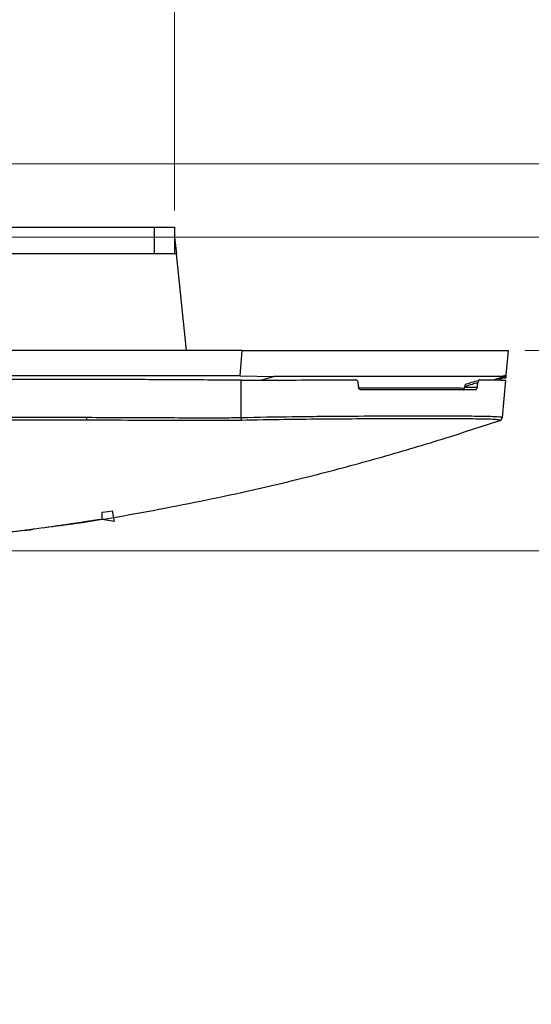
# Model space of a CAD drawing. Header units: millimetres. Extents: x 25 to 1935, y 715 to 2336.
# Tile 51 of 252: x 340 to 355, y 1149 to 1178. Entities that reach past the tile are written whole.
import ezdxf

# ---------------------------------------------------------------- set-up
doc = ezdxf.new("R2010")
doc.units = ezdxf.units.MM
doc.header["$LTSCALE"] = 2
doc.layers.get('0').update_dxf_attribs({"color": 2})
doc.styles.add('FS2312', font='simsun.ttf', dxfattribs={"width": 0.8})
doc.dimstyles.new('STANDARD$0', dxfattribs={"dimtxt": 3.5, "dimasz": 3, "dimexe": 1.5, "dimexo": 0.5, "dimgap": 1.5, "dimtad": 1, "dimdec": 1, "dimlfac": 5, "dimdsep": 46, "dimtxsty": 'FS2312', "dimblk1": 'OPEN', "dimblk2": 'OPEN', "dimsah": 1, "dimcen": 0, "dimclrd": 4, "dimclre": 4, "dimclrt": 4, "dimadec": 0, "dimazin": 0, "dimtfac": 1, "dimtdec": 1, "dimtmove": 1, "dimatfit": 0, "dimldrblk": 'OPEN', "dimfxl": 1, "dimtolj": 1, "dimtzin": 0, "dimlwd": 18, "dimlwe": 18, "dimarcsym": 1})

# ---------------------------------------------------------------- blocks, each defined once
blk = doc.blocks.new('_OPEN')
at = {"color": 0}
for p, q in [((-0.966, 0.259), (0, 0)), ((0, 0), (-1, 0)), ((0, 0), (-0.966, -0.259))]:
    blk.add_line(p, q, dxfattribs=at)
blk = doc.blocks.new('*D36')
at = {"color": 4, "lineweight": 18, "transparency": 16777216}
for p, q in [((331.792, 1173.952), (379.543, 1173.952)), ((378.043, 1170.952), (378.043, 1165.352)), ((310.743, 1162.352), (379.543, 1162.352))]:
    blk.add_line(p, q, dxfattribs=at)
at = {"layer": 'Defpoints', "color": 0, "transparency": 16777216}
for p in [(331.292, 1173.952), (310.243, 1162.352), (378.043, 1162.352)]:
    blk.add_point(p, dxfattribs=at)
at = {"color": 4, "lineweight": 18, "transparency": 16777216, "xscale": 3, "yscale": 3, "zscale": 3}
for p, rotation in [((378.043, 1173.952), 90), ((378.043, 1162.352), 270)]:
    blk.add_blockref('_OPEN', p, dxfattribs=dict(at, rotation=rotation))
at = {"color": 4, "transparency": 16777216, "insert": (374.793, 1168.152), "char_height": 3.5, "attachment_point": 5, "rotation": 90, "style": 'FS2312'}
blk.add_mtext('\\A1;58', dxfattribs=at)
blk = doc.blocks.new('*D41')
at = {"color": 4, "lineweight": 18, "transparency": 16777216}
for p, q in [((174.691, 1172.552), (174.691, 1196.538)), ((344.691, 1172.552), (344.691, 1196.538)), ((177.691, 1195.038), (341.691, 1195.038))]:
    blk.add_line(p, q, dxfattribs=at)
at = {"layer": 'Defpoints', "color": 0, "transparency": 16777216}
for p in [(344.691, 1195.038), (174.691, 1172.052), (344.691, 1172.052)]:
    blk.add_point(p, dxfattribs=at)
at = {"color": 4, "lineweight": 18, "transparency": 16777216, "xscale": 3, "yscale": 3, "zscale": 3, "rotation": 180}
blk.add_blockref('_OPEN', (174.691, 1195.038), dxfattribs=at)
at = {"color": 4, "lineweight": 18, "transparency": 16777216, "xscale": 3, "yscale": 3, "zscale": 3}
blk.add_blockref('_OPEN', (344.691, 1195.038), dxfattribs=at)
at = {"color": 4, "transparency": 16777216, "insert": (259.691, 1198.288), "char_height": 3.5, "attachment_point": 5, "style": 'FS2312'}
blk.add_mtext('\\A1;850', dxfattribs=at)
blk = doc.blocks.new('*D42')
at = {"color": 4, "lineweight": 18, "transparency": 16777216}
for p, q in [((361.379, 1171.352), (361.379, 1174.352)), ((355.191, 1168.352), (362.879, 1168.352)), ((361.379, 1168.352), (361.379, 1162.352)), ((361.379, 1168.352), (361.379, 1162.352)), ((310.39, 1162.352), (362.879, 1162.352)), ((361.379, 1149.028), (361.379, 1162.352)), ((361.379, 1159.352), (361.379, 1156.352))]:
    blk.add_line(p, q, dxfattribs=at)
at = {"layer": 'Defpoints', "color": 0, "transparency": 16777216}
for p in [(354.691, 1168.352), (309.89, 1162.352), (361.379, 1162.352)]:
    blk.add_point(p, dxfattribs=at)
at = {"color": 4, "lineweight": 18, "transparency": 16777216, "xscale": 3, "yscale": 3, "zscale": 3}
for p, rotation in [((361.379, 1168.352), 270), ((361.379, 1162.352), 90)]:
    blk.add_blockref('_OPEN', p, dxfattribs=dict(at, rotation=rotation))
at = {"color": 4, "transparency": 16777216, "insert": (358.129, 1152.302), "char_height": 3.5, "attachment_point": 5, "rotation": 90, "style": 'FS2312'}
blk.add_mtext('\\A1;30', dxfattribs=at)
blk = doc.blocks.new('*D43')
at = {"color": 4, "lineweight": 18, "transparency": 16777216}
for p, q in [((370.428, 1174.752), (370.428, 1177.752)), ((311.571, 1171.752), (371.928, 1171.752)), ((370.428, 1171.752), (370.428, 1162.352)), ((370.428, 1171.752), (370.428, 1162.352)), ((310.39, 1162.352), (371.928, 1162.352)), ((370.428, 1148.764), (370.428, 1162.352)), ((370.428, 1159.352), (370.428, 1156.352))]:
    blk.add_line(p, q, dxfattribs=at)
at = {"layer": 'Defpoints', "color": 0, "transparency": 16777216}
for p in [(311.071, 1171.752), (309.89, 1162.352), (370.428, 1162.352)]:
    blk.add_point(p, dxfattribs=at)
at = {"color": 4, "lineweight": 18, "transparency": 16777216, "xscale": 3, "yscale": 3, "zscale": 3}
for p, rotation in [((370.428, 1171.752), 270), ((370.428, 1162.352), 90)]:
    blk.add_blockref('_OPEN', p, dxfattribs=dict(at, rotation=rotation))
at = {"color": 4, "transparency": 16777216, "insert": (367.178, 1152.069), "char_height": 3.5, "attachment_point": 5, "rotation": 90, "style": 'FS2312'}
blk.add_mtext('\\A1;47', dxfattribs=at)

msp = doc.modelspace()

# ---------------------------------------------------------------- linework, layer by layer
at = {"color": 2, "linetype": 'Continuous', "lineweight": 30}
for p, q in [((339.259, 1172.052), (344.091, 1172.052)), ((344.091, 1171.252), (344.091, 1172.052)), ((344.091, 1172.052), (344.691, 1172.052)), ((344.691, 1172.052), (344.691, 1171.252)), ((344.691, 1171.752), (344.744, 1171.252)), ((344.744, 1171.252), (339.084, 1171.252)), ((345.049, 1168.352), (344.744, 1171.252)), ((346.722, 1168.352), (172.661, 1168.352)), ((346.656, 1167.599), (346.722, 1168.352)), ((346.722, 1168.352), (354.691, 1168.352)), ((354.691, 1168.352), (354.628, 1167.625)), ((346.656, 1167.599), (315.644, 1167.599)), ((346.656, 1167.599), (347.67, 1167.576)), ((347.278, 1167.47), (347.67, 1167.576)), ((354.257, 1167.473), (354.538, 1167.568)), ((354.573, 1167.537), (354.387, 1167.472)), ((354.601, 1167.59), (354.538, 1167.568)), ((342.672, 1167.49), (315.808, 1167.49)), ((346.691, 1166.349), (346.691, 1167.469)), ((353.392, 1167.257), (353.768, 1167.257)), ((354.614, 1167.469), (354.516, 1166.349)), ((354.62, 1167.534), (354.618, 1167.519)), ((353.716, 1167.175), (350.299, 1167.175)), ((315.79, 1166.355), (342.064, 1166.355)), ((342.069, 1166.269), (315.79, 1166.269)), ((354.448, 1166.261), (354.446, 1166.257)), ((340.191, 1162.965), (340.228, 1162.969))]:
    msp.add_line(p, q, dxfattribs=at)
at = {"color": 2, "linetype": 'Continuous'}
for p, q in [((342.524, 1163.297), (342.524, 1163.507)), ((342.818, 1163.555), (342.883, 1163.237)), ((342.883, 1163.237), (342.524, 1163.297))]:
    msp.add_line(p, q, dxfattribs=at)
at = {"color": 2, "linetype": 'Continuous', "flags": 128}
msp.add_lwpolyline([(342.524, 1163.507), (342.689, 1163.534), (342.818, 1163.555)], dxfattribs=at)
at = {"color": 2, "linetype": 'Continuous', "lineweight": 30, "flags": 128}
msp.add_lwpolyline([(342.469, 1163.299), (342.459, 1163.295), (342.442, 1163.291)], dxfattribs=at)
at = {"color": 2, "linetype": 'Continuous', "lineweight": 30}
for centre, radius, start, end in [((354.619, 1167.912), 0.378, 263.0358, 270.1101), ((354.588, 1167.628), 0.04, 289.1735, 355), ((366.201, 1166.788), 19.514, 181.2882, 181.5439), ((354.416, 1166.358), 0.1, 286.6794, 354.9944), ((354.416, 1166.35), 0.1, 288.3832, 355.0028), ((354.416, 1166.35), 0.1, 288.2202, 355.0035), ((342.429, 1163.35), 0.06, 279.14, 317.2317), ((342.103, 1165.383), 2.119, 279.1002, 279.1934)]:
    msp.add_arc(centre, radius, start, end, dxfattribs=at)
for centre, major_axis, start_param, end_param in [((343.593, 1177.845), (-6.316, 50.076), 4.485925, 4.488741), ((349.556, 1175.971), (5.84, 46.3), 4.536511, 4.536883), ((349.789, 1177.845), (6.316, 50.076), 4.51281, 4.515625)]:
    msp.add_ellipse(centre, major_axis=major_axis, ratio=0.106576, start_param=start_param, end_param=end_param, dxfattribs=at)
for points, knots in [([(354.488, 1167.576), (354.396, 1167.576), (354.202, 1167.576), (353.654, 1167.577), (352.907, 1167.577), (351.975, 1167.577), (350.898, 1167.577), (349.7, 1167.576), (348.606, 1167.576), (347.918, 1167.576), (347.67, 1167.576)], [0, 0, 0, 0, 0.121369, 0.255759, 0.390146, 0.523972, 0.657798, 0.791353, 0.924913, 1, 1, 1, 1]), ([(354.488, 1167.576), (354.528, 1167.59), (354.61, 1167.618), (354.622, 1167.622), (354.628, 1167.625)], [0, 0, 0, 0, 0.497447, 1, 1, 1, 1]), ([(354.538, 1167.568), (354.538, 1167.569), (354.541, 1167.57), (354.542, 1167.571), (354.54, 1167.574), (354.521, 1167.575), (354.498, 1167.576), (354.488, 1167.576)], [0, 0, 0, 0, 0.007612, 0.03721, 0.154546, 0.623194, 1, 1, 1, 1]), ([(354.573, 1167.537), (354.575, 1167.541), (354.58, 1167.552), (354.586, 1167.566), (354.593, 1167.579), (354.598, 1167.588), (354.6, 1167.59), (354.601, 1167.59)], [0, 0, 0, 0, 0.1802383, 0.4199462, 0.6344855, 0.8236215, 1, 1, 1, 1]), ([(354.628, 1167.625), (354.628, 1167.624), (354.627, 1167.622), (354.626, 1167.608), (354.624, 1167.586), (354.622, 1167.56), (354.62, 1167.542), (354.62, 1167.534)], [0, 0, 0, 0, 0.1950401, 0.3894494, 0.5986056, 0.8268154, 1, 1, 1, 1]), ([(346.691, 1167.469), (346.524, 1167.468), (346.356, 1167.469), (346.021, 1167.471), (345.854, 1167.471), (345.351, 1167.474), (345.017, 1167.476), (344.012, 1167.482), (343.342, 1167.486), (342.672, 1167.49)], [0, 0, 0, 0, 0.125, 0.125, 0.25, 0.25, 0.5, 0.5, 1, 1, 1, 1]), ([(346.691, 1167.469), (347.13, 1167.47), (348.02, 1167.472), (349.172, 1167.474), (349.851, 1167.474), (350.117, 1167.475)], [0, 0, 0, 0, 0.371737, 0.754253, 1, 1, 1, 1]), ([(350.198, 1167.395), (350.196, 1167.405), (350.192, 1167.426), (350.175, 1167.452), (350.151, 1167.469), (350.131, 1167.474), (350.119, 1167.474), (350.117, 1167.475)], [0, 0, 0, 0, 0.239225, 0.478894, 0.709691, 0.939823, 1, 1, 1, 1]), ([(350.205, 1167.241), (350.478, 1167.241), (351.115, 1167.242), (351.94, 1167.241), (352.671, 1167.239), (353.167, 1167.236), (353.323, 1167.233), (353.386, 1167.232)], [0, 0, 0, 0, 0.16884, 0.393771, 0.618703, 0.843635, 1, 1, 1, 1]), ([(350.299, 1167.175), (350.278, 1167.175), (350.257, 1167.182), (350.225, 1167.212), (350.214, 1167.234), (350.212, 1167.257)], [0, 0, 0, 0, 0.5, 0.5, 1, 1, 1, 1]), ([(353.342, 1167.175), (353.347, 1167.176), (353.358, 1167.178), (353.373, 1167.196), (353.386, 1167.223), (353.39, 1167.246), (353.392, 1167.257)], [0, 0, 0, 0, 0.255925, 0.512226, 0.75754, 1, 1, 1, 1]), ([(353.788, 1167.395), (353.731, 1167.377), (353.6, 1167.337), (353.468, 1167.297), (353.395, 1167.274)], [0, 0, 0, 0, 0.439832, 1, 1, 1, 1]), ([(353.395, 1167.274), (353.397, 1167.284), (353.401, 1167.305), (353.411, 1167.33), (353.423, 1167.347), (353.434, 1167.353), (353.439, 1167.353), (353.441, 1167.353)], [0, 0, 0, 0, 0.235795, 0.472031, 0.700105, 0.929077, 1, 1, 1, 1]), ([(353.441, 1167.353), (353.515, 1167.376), (353.647, 1167.416), (353.779, 1167.457), (353.836, 1167.475)], [0, 0, 0, 0, 0.566213, 1, 1, 1, 1]), ([(353.768, 1167.257), (353.765, 1167.234), (353.757, 1167.212), (353.738, 1167.183), (353.727, 1167.175), (353.716, 1167.175)], [0, 0, 0, 0, 0.5, 0.5, 1, 1, 1, 1]), ([(353.836, 1167.475), (353.831, 1167.474), (353.821, 1167.472), (353.808, 1167.455), (353.796, 1167.431), (353.791, 1167.41), (353.789, 1167.397), (353.788, 1167.395)], [0, 0, 0, 0, 0.242051, 0.484655, 0.716683, 0.946125, 1, 1, 1, 1]), ([(353.836, 1167.475), (353.955, 1167.474), (354.195, 1167.474), (354.432, 1167.473), (354.586, 1167.471), (354.605, 1167.469), (354.614, 1167.469)], [0, 0, 0, 0, 0.250532, 0.504274, 0.750611, 1, 1, 1, 1]), ([(342.063, 1166.27), (342.063, 1166.276), (342.063, 1166.288), (342.063, 1166.318), (342.064, 1166.336), (342.064, 1166.355)], [0, 0, 0, 0, 0.5, 0.5, 1, 1, 1, 1]), ([(342.064, 1166.355), (342.835, 1166.351), (343.606, 1166.348), (344.763, 1166.344), (345.149, 1166.342), (345.727, 1166.342), (345.92, 1166.341), (346.306, 1166.342), (346.498, 1166.345), (346.691, 1166.349)], [0, 0, 0, 0, 0.5, 0.5, 0.75, 0.75, 0.875, 0.875, 1, 1, 1, 1]), ([(346.691, 1166.349), (347.208, 1166.361), (347.716, 1166.37), (348.466, 1166.379), (348.714, 1166.382), (349.083, 1166.385), (349.206, 1166.386), (349.449, 1166.388), (349.569, 1166.389), (350.161, 1166.394), (350.611, 1166.396), (351.143, 1166.398), (351.247, 1166.398), (351.454, 1166.399), (351.556, 1166.399), (351.855, 1166.399), (352.045, 1166.399), (352.586, 1166.399), (352.91, 1166.399), (353.268, 1166.397), (353.338, 1166.397), (353.47, 1166.396), (353.533, 1166.395), (353.714, 1166.393), (353.823, 1166.392), (354.019, 1166.389), (354.105, 1166.387), (354.216, 1166.383), (354.251, 1166.382), (354.313, 1166.379), (354.342, 1166.378), (354.467, 1166.37), (354.517, 1166.361), (354.516, 1166.349)], [0, 0, 0, 0, 0.125, 0.125, 0.1875, 0.1875, 0.21875, 0.21875, 0.25, 0.25, 0.375, 0.375, 0.40625, 0.40625, 0.4375, 0.4375, 0.5, 0.5, 0.625, 0.625, 0.65625, 0.65625, 0.6875, 0.6875, 0.75, 0.75, 0.8125, 0.8125, 0.84375, 0.84375, 0.875, 0.875, 1, 1, 1, 1]), ([(340.447, 1163.011), (340.762, 1163.049), (342.036, 1163.204), (344.255, 1163.591), (346.857, 1164.124), (349.137, 1164.678), (351.077, 1165.206), (352.828, 1165.728), (353.948, 1166.098), (354.447, 1166.262)], [0, 0, 0, 0, 0.060425, 0.244751, 0.433935, 0.579699, 0.728533, 0.878848, 1, 1, 1, 1]), ([(346.693, 1166.262), (346.627, 1166.261), (346.293, 1166.254), (344.893, 1166.256), (343.417, 1166.262), (342.207, 1166.269), (342.063, 1166.27)], [0, 0, 0, 0, 0.043196, 0.215986, 0.907104, 1, 1, 1, 1]), ([(354.445, 1166.262), (354.435, 1166.268), (354.416, 1166.28), (354.238, 1166.293), (353.883, 1166.303), (353.281, 1166.308), (352.491, 1166.311), (351.541, 1166.31), (350.452, 1166.307), (349.26, 1166.299), (347.995, 1166.287), (347.127, 1166.271), (346.693, 1166.262)], [0, 0, 0, 0, 0.07171, 0.14342, 0.250659, 0.3579, 0.465071, 0.572243, 0.679167, 0.786092, 0.893046, 1, 1, 1, 1]), ([(354.446, 1166.257), (354.446, 1166.256), (354.446, 1166.254), (354.445, 1166.26), (354.445, 1166.262)], [0, 0, 0, 0, 0.506816, 1, 1, 1, 1]), ([(342.438, 1163.29), (342.424, 1163.288), (342.408, 1163.286), (342.351, 1163.276), (342.308, 1163.27), (342.198, 1163.252), (342.131, 1163.242), (341.982, 1163.218), (341.9, 1163.206), (341.717, 1163.178), (341.616, 1163.163), (341.445, 1163.137), (341.384, 1163.129), (341.257, 1163.11), (341.19, 1163.1), (340.84, 1163.051), (340.52, 1163.007), (340.228, 1162.969)], [0, 0, 0, 0, 0.125, 0.125, 0.25, 0.25, 0.375, 0.375, 0.5, 0.5, 0.625, 0.625, 0.6875, 0.6875, 0.75, 0.75, 1, 1, 1, 1]), ([(340.229, 1162.969), (339.821, 1162.916), (339.442, 1162.882), (338.847, 1162.842), (338.643, 1162.83), (338.323, 1162.814), (338.214, 1162.809), (337.989, 1162.8), (337.873, 1162.796), (337.517, 1162.784), (337.268, 1162.777), (336.75, 1162.766), (336.482, 1162.761), (335.93, 1162.753), (335.647, 1162.751), (335.068, 1162.747), (334.773, 1162.746), (333.87, 1162.746), (333.242, 1162.75), (332.252, 1162.76), (331.915, 1162.764), (331.222, 1162.773), (330.867, 1162.779), (330.142, 1162.792), (329.772, 1162.8), (329.024, 1162.819), (328.646, 1162.831), (327.508, 1162.87), (326.743, 1162.903), (325.992, 1162.956)], [0, 0, 0, 0, 0.125, 0.125, 0.1875, 0.1875, 0.21875, 0.21875, 0.25, 0.25, 0.3125, 0.3125, 0.375, 0.375, 0.4375, 0.4375, 0.5, 0.5, 0.625, 0.625, 0.6875, 0.6875, 0.75, 0.75, 0.8125, 0.8125, 0.875, 0.875, 1, 1, 1, 1]), ([(326.104, 1163.021), (326.133, 1163.019), (326.207, 1163.014), (327.055, 1162.95), (328.282, 1162.894), (329.836, 1162.843), (330.974, 1162.819), (332.064, 1162.8), (333.101, 1162.788), (334.09, 1162.78), (335.033, 1162.778), (335.937, 1162.783), (336.803, 1162.794), (337.618, 1162.811), (338.373, 1162.836), (339.272, 1162.884), (339.918, 1162.931), (340.387, 1162.991), (340.449, 1162.999)], [0, 0, 0, 0, 0.0048551, 0.0122903, 0.1412852, 0.2058101, 0.2704342, 0.3349158, 0.39967, 0.4641339, 0.5287587, 0.593226, 0.6577215, 0.7223607, 0.7868674, 0.851374, 0.9803541, 1, 1, 1, 1])]:
    msp.add_open_spline(points, degree=3, knots=knots, dxfattribs=at)

# ---------------------------------------------------------------- dimensions: what is measured, and where the dimension line sits
dim = msp.add_linear_dim(base=(344.691, 1195.038), p1=(174.691, 1172.052), p2=(344.691, 1172.052), dimstyle='STANDARD$0')
dim.commit()
dim.dimension.update_dxf_attribs({"geometry": '*D41', "text_midpoint": (259.691, 1198.288)})
for base, p1, picture, middle in [((370.428, 1162.352), (311.071, 1171.752), '*D43', (369.447, 1152.069)), ((361.379, 1162.352), (354.691, 1168.352), '*D42', (360.38, 1152.302))]:
    dim = msp.add_linear_dim(base=base, p1=p1, p2=(309.89, 1162.352), angle=90, dimstyle='STANDARD$0')
    dim.commit()
    dim.dimension.update_dxf_attribs({"geometry": picture, "text_midpoint": middle, "dimtype": 160})
dim = msp.add_linear_dim(base=(378.043, 1162.352), p1=(331.292, 1173.952), p2=(310.243, 1162.352), angle=90, dimstyle='STANDARD$0')
dim.commit()
dim.dimension.update_dxf_attribs({"geometry": '*D36', "text_midpoint": (374.793, 1168.152)})

doc.saveas('drawing.dxf')
